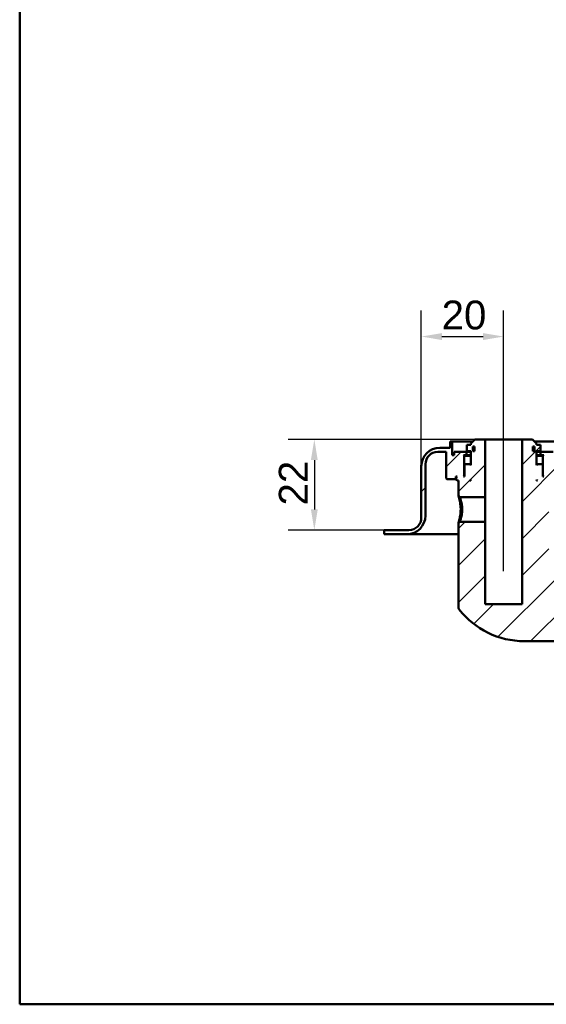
# Model space of a CAD drawing. Header units: millimetres. Extents: x 20 to 833, y 20 to 574.
# Tile 1 of 8: x 20 to 148, y 20 to 259. Entities that reach past the tile are written whole.
import ezdxf

# ---------------------------------------------------------------- set-up
doc = ezdxf.new("R2010")
doc.units = ezdxf.units.MM
doc.header["$LTSCALE"] = 2
for name, color, linetype, lineweight in [('Bemaßungen(DIN)', 7, 'Continuous', 25), ('Mittellinie(DIN)', 7, 'Continuous', 25), ('Sichtbare Kanten(DIN)', 7, 'Continuous', 50), ('Skizziergeometrie(DIN)', 7, 'Continuous', 50)]:
    doc.layers.add(name, color=color, linetype=linetype, lineweight=lineweight)
doc.layers.add('Schraffur', color=179, linetype='Continuous', lineweight=9, true_color=0x1e1e47)
doc.styles.add('STANDARD-DIN~0', font='arial.ttf')
doc.dimstyles.new('CAD-LAN', dxfattribs={"dimscale": 2, "dimtxt": 3.5, "dimasz": 2.5, "dimexe": 3.175, "dimexo": 0, "dimgap": 0.8, "dimtad": 1, "dimrnd": 1e-08, "dimtxsty": 'STANDARD-DIN~0', "dimcen": 0.09, "dimdle": 10, "dimclrd": 250, "dimclre": 250, "dimclrt": 250, "dimadec": 0, "dimazin": 2, "dimtfac": 1, "dimtmove": 0, "dimatfit": 3, "dimfxl": 1, "dimtolj": 1, "dimtzin": 0, "dimlwd": 25, "dimlwe": 25, "dimarcsym": 0})

# ---------------------------------------------------------------- blocks, each defined once
blk = doc.blocks.new('Ränder Standardrahmen')
at = {"layer": 'Skizziergeometrie(DIN)', "flags": 128}
blk.add_lwpolyline([(10, 10), (10, 287), (410, 287), (410, 10), (10, 10)], dxfattribs=at)
blk = doc.blocks.new('*D24')
at = {"layer": 'Bemaßungen(DIN)', "color": 250, "linetype": 'Continuous', "lineweight": 25, "true_color": 0x3f3f3f, "transparency": 16777216}
for p, q in [((117.6, 150.72), (117.6, 188.57)), ((137.6, 162.22), (137.6, 188.57)), ((122.6, 182.22), (132.6, 182.22))]:
    blk.add_line(p, q, dxfattribs=at)
at = {"layer": 'Bemaßungen(DIN)', "color": 250, "linetype": 'Continuous', "true_color": 0x3f3f3f, "transparency": 16777216}
for points in [[(122.6, 183.05), (122.6, 181.38), (117.6, 182.22)], [(132.6, 183.05), (132.6, 181.38), (137.6, 182.22)]]:
    blk.add_solid(points, dxfattribs=at)
at = {"layer": 'Defpoints', "color": 0, "linetype": 'Continuous', "transparency": 16777216}
for p in [(137.6, 182.22), (137.6, 162.22), (117.6, 150.72)]:
    blk.add_point(p, dxfattribs=at)
at = {"layer": 'Bemaßungen(DIN)', "color": 250, "linetype": 'Continuous', "lineweight": 25, "true_color": 0x3f3f3f, "transparency": 16777216, "insert": (122.53, 190.96), "char_height": 7, "attachment_point": 1, "style": 'STANDARD-DIN~0'}
blk.add_mtext('\\A1;20', dxfattribs=at)
blk = doc.blocks.new('*D25')
at = {"layer": 'Bemaßungen(DIN)', "color": 250, "linetype": 'Continuous', "lineweight": 25, "true_color": 0x3f3f3f, "transparency": 16777216}
for p, q in [((130.6, 157.22), (85.25, 157.22)), ((91.6, 152.22), (91.6, 140.22)), ((108.6, 135.22), (85.25, 135.22))]:
    blk.add_line(p, q, dxfattribs=at)
at = {"layer": 'Bemaßungen(DIN)', "color": 250, "linetype": 'Continuous', "true_color": 0x3f3f3f, "transparency": 16777216}
for points in [[(90.76, 152.22), (92.43, 152.22), (91.6, 157.22)], [(90.76, 140.22), (92.43, 140.22), (91.6, 135.22)]]:
    blk.add_solid(points, dxfattribs=at)
at = {"layer": 'Defpoints', "color": 0, "linetype": 'Continuous', "transparency": 16777216}
for p in [(130.6, 157.22), (91.6, 135.22), (108.6, 135.22)]:
    blk.add_point(p, dxfattribs=at)
at = {"layer": 'Bemaßungen(DIN)', "color": 250, "linetype": 'Continuous', "lineweight": 25, "true_color": 0x3f3f3f, "transparency": 16777216, "insert": (82.97, 141.18), "char_height": 7, "attachment_point": 1, "rotation": 90, "style": 'STANDARD-DIN~0'}
blk.add_mtext('\\A1;22', dxfattribs=at)

msp = doc.modelspace()

# ---------------------------------------------------------------- hatches: boundary and pattern name
at = {"layer": 'Schraffur'}
h = msp.add_hatch(dxfattribs=at)
h.set_pattern_fill('ANSI31', color=256, scale=50.8, style=0)
h.set_pattern_definition([(45, (0, 0), (-4.49013, 4.49013), [])])
edge = h.paths.add_edge_path()
edge.add_spline(control_points=[(126.596, 116.555), (126.594, 116.473), (126.604, 116.359), (126.684, 116.127), (126.738, 116.029), (126.805, 115.941)], knot_values=[-0.0737444, -0.0737444, -0.0737444, -0.0737444, -0.0330492, -0.0330492, 0, 0, 0, 0], degree=3, periodic=0)
edge.add_ellipse((142.596, 128.215), major_axis=(-15.791, -12.274), ratio=1, start_angle=0, end_angle=52.1434)
edge.add_line((142.596, 108.215), (234.596, 108.215))
edge.add_spline(control_points=[(234.596, 108.215), (236.705, 108.215), (238.813, 108.558), (242.824, 109.869), (244.716, 110.836), (248.7, 113.758), (250.439, 115.775), (253.072, 120.121), (253.581, 121.866), (254.034, 123.447)], knot_values=[-1.6334114, -1.6334114, -1.6334114, -1.6334114, -1.2911794, -1.2911794, -0.9488328, -0.9488328, -0.4935111, -0.4935111, 0, 0, 0, 0], degree=3, periodic=0)
edge.add_line((254.034, 123.447), (260.588, 146.302))
edge.add_ellipse((259.146, 146.715), major_axis=(1.442, -0.413), ratio=1, start_angle=0, end_angle=106)
edge.add_line((259.146, 148.215), (255.443, 148.215))
edge.add_ellipse((255.443, 141.215), major_axis=(0, 7), ratio=1, start_angle=0, end_angle=48.30264)
edge.add_ellipse((251.336, 144.874), major_axis=(-1.12, 0.998), ratio=1, start_angle=0, end_angle=25.69736)
edge.add_line((249.894, 145.287), (244.422, 126.204))
edge.add_spline(control_points=[(244.422, 126.204), (244.137, 125.211), (243.762, 124.236), (242.943, 122.796), (242.347, 121.864), (240.402, 120.059), (239.32, 119.364), (236.913, 118.409), (235.688, 118.215), (234.596, 118.215)], knot_values=[-1.5570511, -1.5570511, -1.5570511, -1.5570511, -0.9847975, -0.9847975, -0.6392632, -0.6392632, -0.3276597, -0.3276597, 0, 0, 0, 0], degree=3, periodic=0)
edge.add_line((234.596, 118.215), (158.596, 118.215))
edge.add_ellipse((158.596, 128.215), major_axis=(0, -10), ratio=1, start_angle=270, end_angle=360, ccw=False)
edge.add_line((148.596, 128.215), (148.596, 147.215))
edge.add_line((148.596, 147.215), (148.896, 147.215))
edge.add_line((148.896, 147.215), (149.096, 147.415))
edge.add_line((149.096, 147.415), (149.096, 148.015))
edge.add_line((149.096, 148.015), (148.896, 148.215))
edge.add_line((148.896, 148.215), (149.196, 148.215))
edge.add_line((149.196, 148.215), (149.196, 147.715))
edge.add_line((149.196, 147.715), (149.296, 147.615))
edge.add_line((149.296, 147.615), (151.396, 147.615))
edge.add_line((151.396, 147.615), (151.596, 147.815))
edge.add_line((151.596, 147.815), (151.596, 154.215))
edge.add_line((151.596, 154.215), (265.596, 154.215))
edge.add_ellipse((265.596, 151.215), major_axis=(0, 3), ratio=1, start_angle=270, end_angle=360, ccw=False)
edge.add_line((268.596, 151.215), (268.596, 138.715))
edge.add_ellipse((273.096, 138.715), major_axis=(-4.5, 0), ratio=1, start_angle=0, end_angle=90)
edge.add_line((273.096, 134.215), (278.596, 134.215))
edge.add_line((278.596, 134.215), (278.596, 135.215))
edge.add_line((278.596, 135.215), (272.596, 135.215))
edge.add_ellipse((272.596, 138.215), major_axis=(0, -3), ratio=1, start_angle=270, end_angle=360, ccw=False)
edge.add_line((269.596, 138.215), (269.596, 150.715))
edge.add_ellipse((265.096, 150.715), major_axis=(4.5, 0), ratio=1, start_angle=0, end_angle=90)
edge.add_line((265.096, 155.215), (150.596, 155.215))
edge.add_line((150.596, 155.215), (150.596, 156.715))
edge.add_line((150.596, 156.715), (150.096, 156.715))
edge.add_line((150.096, 156.715), (150.096, 153.415))
edge.add_line((150.096, 153.415), (149.596, 153.415))
edge.add_line((149.596, 153.415), (149.596, 154.215))
edge.add_line((149.596, 154.215), (146.596, 154.215))
edge.add_line((146.596, 154.215), (146.596, 153.415))
edge.add_line((146.596, 153.415), (147.346, 153.415))
edge.add_line((147.346, 153.415), (147.146, 153.215))
edge.add_line((147.146, 153.215), (147.146, 148.415))
edge.add_line((147.146, 148.415), (147.346, 148.215))
edge.add_line((147.346, 148.215), (147.096, 148.215))
edge.add_line((147.096, 148.215), (147.096, 151.015))
edge.add_line((147.096, 151.015), (146.896, 151.215))
edge.add_line((146.896, 151.215), (145.796, 151.215))
edge.add_line((145.796, 151.215), (145.596, 151.015))
edge.add_line((145.596, 151.015), (145.596, 154.415))
edge.add_line((145.596, 154.415), (146.562, 154.415))
edge.add_line((146.562, 154.415), (146.562, 155.915))
edge.add_line((146.562, 155.915), (145.596, 155.915))
edge.add_line((145.596, 155.915), (145.596, 156.215))
edge.add_line((145.596, 156.215), (144.596, 157.215))
edge.add_line((144.596, 157.215), (142.096, 157.215))
edge.add_line((142.096, 157.215), (142.096, 117.215))
edge.add_line((142.096, 117.215), (133.096, 117.215))
edge.add_line((133.096, 117.215), (133.096, 137.215))
edge.add_line((133.096, 137.215), (126.967, 137.215))
edge.add_spline(control_points=[(126.967, 137.215), (126.905, 137.155), (126.844, 137.095), (126.72, 136.975), (126.657, 136.915), (126.596, 136.854)], knot_values=[-0.0518034, -0.0518034, -0.0518034, -0.0518034, -0.025988, -0.025988, 0, 0, 0, 0], degree=3, periodic=0)
edge.add_line((126.596, 136.854), (126.596, 116.555))
h.paths.add_polyline_path([(144.696, 155.515), (145.06, 155.515), (145.06, 154.415), (144.696, 154.415)], flags=0)
h.paths.add_polyline_path([(145.596, 147.415), (145.796, 147.215), (145.596, 147.215)], flags=0)
edge = h.paths.add_edge_path()
edge.add_ellipse((114.596, 138.215), major_axis=(3, 0), ratio=1, start_angle=270, end_angle=360)
edge.add_line((117.596, 138.215), (117.596, 150.715))
edge.add_ellipse((122.096, 150.715), major_axis=(0, 4.5), ratio=1, start_angle=0, end_angle=90, ccw=False)
edge.add_line((122.096, 155.215), (124.596, 155.215))
edge.add_line((124.596, 155.215), (124.596, 156.715))
edge.add_line((124.596, 156.715), (125.096, 156.715))
edge.add_line((125.096, 156.715), (125.096, 153.415))
edge.add_line((125.096, 153.415), (125.596, 153.415))
edge.add_line((125.596, 153.415), (125.596, 154.215))
edge.add_line((125.596, 154.215), (128.596, 154.215))
edge.add_line((128.596, 154.215), (128.596, 153.415))
edge.add_line((128.596, 153.415), (127.846, 153.415))
edge.add_line((127.846, 153.415), (128.046, 153.215))
edge.add_line((128.046, 153.215), (128.046, 148.415))
edge.add_line((128.046, 148.415), (127.846, 148.215))
edge.add_line((127.846, 148.215), (128.096, 148.215))
edge.add_line((128.096, 148.215), (128.096, 151.015))
edge.add_line((128.096, 151.015), (128.296, 151.215))
edge.add_line((128.296, 151.215), (129.396, 151.215))
edge.add_line((129.396, 151.215), (129.596, 151.015))
edge.add_line((129.596, 151.015), (129.596, 154.415))
edge.add_line((129.596, 154.415), (128.629, 154.415))
edge.add_line((128.629, 154.415), (128.629, 155.915))
edge.add_line((128.629, 155.915), (129.596, 155.915))
edge.add_line((129.596, 155.915), (129.596, 156.215))
edge.add_line((129.596, 156.215), (130.596, 157.215))
edge.add_line((130.596, 157.215), (133.096, 157.215))
edge.add_line((133.096, 157.215), (133.096, 143.215))
edge.add_line((133.096, 143.215), (126.968, 143.215))
edge.add_spline(control_points=[(126.968, 143.215), (126.907, 143.275), (126.845, 143.335), (126.721, 143.455), (126.659, 143.516), (126.596, 143.576)], knot_values=[-0.051974, -0.051974, -0.051974, -0.051974, -0.0261517, -0.0261517, -0.0001647, -0.0001647, -0.0001647, -0.0001647], degree=3, periodic=0)
edge.add_line((126.596, 143.576), (126.596, 147.215))
edge.add_line((126.596, 147.215), (126.296, 147.215))
edge.add_line((126.296, 147.215), (126.096, 147.415))
edge.add_line((126.096, 147.415), (126.096, 148.015))
edge.add_line((126.096, 148.015), (126.296, 148.215))
edge.add_line((126.296, 148.215), (125.996, 148.215))
edge.add_line((125.996, 148.215), (125.996, 147.715))
edge.add_line((125.996, 147.715), (125.896, 147.615))
edge.add_line((125.896, 147.615), (123.796, 147.615))
edge.add_line((123.796, 147.615), (123.596, 147.815))
edge.add_line((123.596, 147.815), (123.596, 154.215))
edge.add_line((123.596, 154.215), (121.596, 154.215))
edge.add_ellipse((121.596, 151.215), major_axis=(-3, 0), ratio=1, start_angle=270, end_angle=360)
edge.add_line((118.596, 151.215), (118.596, 138.715))
edge.add_ellipse((114.096, 138.715), major_axis=(0, -4.5), ratio=1, start_angle=0, end_angle=90, ccw=False)
edge.add_line((114.096, 134.215), (108.596, 134.215))
edge.add_line((108.596, 134.215), (108.596, 135.215))
edge.add_line((108.596, 135.215), (114.596, 135.215))
h.paths.add_polyline_path([(129.396, 147.215), (129.596, 147.415), (129.596, 147.215)], flags=0)
h.paths.add_polyline_path([(130.132, 155.515), (130.496, 155.515), (130.496, 154.415), (130.132, 154.415)], flags=0)

# ---------------------------------------------------------------- linework, layer by layer
at = {"layer": 'Mittellinie(DIN)', "linetype": 'Continuous'}
msp.add_line((137.596, 125.215), (137.596, 162.215), dxfattribs=at)
at = {"layer": 'Sichtbare Kanten(DIN)'}
for p, q in [((125.096, 156.715), (124.596, 156.715)), ((124.596, 156.715), (124.596, 155.215)), ((125.096, 153.415), (125.096, 156.715)), ((125.096, 156.715), (130.096, 156.715)), ((129.596, 155.915), (128.629, 155.915)), ((128.629, 155.915), (128.629, 154.415)), ((130.596, 157.215), (129.596, 156.215)), ((129.596, 156.215), (129.596, 155.915)), ((130.132, 155.515), (130.496, 155.515)), ((130.132, 154.415), (130.132, 155.515)), ((130.496, 155.515), (130.496, 154.415)), ((133.096, 157.215), (130.596, 157.215)), ((133.096, 143.215), (133.096, 157.215)), ((133.096, 157.215), (142.096, 157.215)), ((144.596, 157.215), (142.096, 157.215)), ((142.096, 157.215), (142.096, 117.215)), ((145.596, 156.215), (144.596, 157.215)), ((144.696, 155.515), (145.06, 155.515)), ((144.696, 154.415), (144.696, 155.515)), ((145.06, 155.515), (145.06, 154.415)), ((145.096, 156.715), (150.096, 156.715)), ((145.596, 155.915), (145.596, 156.215)), ((146.562, 155.915), (145.596, 155.915)), ((146.562, 154.415), (146.562, 155.915)), ((121.596, 154.215), (123.596, 154.215)), ((124.596, 155.215), (122.096, 155.215)), ((123.596, 154.215), (123.596, 147.815)), ((125.596, 153.415), (125.096, 153.415)), ((128.596, 154.215), (125.596, 154.215)), ((125.596, 154.215), (125.596, 153.415)), ((128.046, 153.215), (127.846, 153.415)), ((127.846, 153.415), (128.596, 153.415)), ((128.046, 148.415), (128.046, 153.215)), ((128.046, 153.215), (129.596, 153.215)), ((128.596, 153.415), (128.596, 154.215)), ((128.596, 154.215), (129.596, 154.215)), ((129.596, 153.415), (128.596, 153.415)), ((128.629, 154.415), (129.596, 154.415)), ((129.596, 154.415), (129.596, 151.015)), ((130.496, 154.415), (130.132, 154.415)), ((145.06, 154.415), (144.696, 154.415)), ((145.596, 151.015), (145.596, 154.415)), ((145.596, 154.415), (146.562, 154.415)), ((145.596, 154.215), (146.596, 154.215)), ((146.596, 153.415), (145.596, 153.415)), ((145.596, 153.215), (147.146, 153.215)), ((149.596, 154.215), (146.596, 154.215)), ((146.596, 154.215), (146.596, 153.415)), ((146.596, 153.415), (147.346, 153.415)), ((147.346, 153.415), (147.146, 153.215)), ((147.146, 153.215), (147.146, 148.415)), ((117.596, 150.715), (117.596, 138.215)), ((118.596, 138.715), (118.596, 151.215)), ((128.296, 151.215), (128.096, 151.015)), ((128.096, 151.015), (128.096, 148.215)), ((129.396, 151.215), (128.296, 151.215)), ((129.596, 151.015), (129.396, 151.215)), ((129.596, 151.215), (129.396, 151.215)), ((145.796, 151.215), (145.596, 151.015)), ((145.796, 151.215), (145.596, 151.215)), ((146.896, 151.215), (145.796, 151.215)), ((147.096, 151.015), (146.896, 151.215)), ((147.096, 148.215), (147.096, 151.015)), ((127.846, 148.215), (128.046, 148.415)), ((128.096, 148.415), (128.046, 148.415)), ((147.146, 148.415), (147.096, 148.415)), ((147.146, 148.415), (147.346, 148.215)), ((123.596, 147.815), (123.796, 147.615)), ((123.796, 147.615), (125.896, 147.615)), ((125.896, 147.615), (125.996, 147.715)), ((125.896, 147.615), (126.096, 147.615)), ((125.996, 147.715), (125.996, 148.215)), ((125.996, 148.215), (126.296, 148.215)), ((126.096, 147.715), (125.996, 147.715)), ((126.296, 148.215), (126.096, 148.015)), ((126.096, 148.015), (126.096, 147.415)), ((126.096, 147.415), (126.296, 147.215)), ((126.296, 147.215), (126.596, 147.215)), ((126.596, 147.215), (126.596, 143.576)), ((128.096, 148.215), (127.846, 148.215)), ((129.396, 147.215), (129.596, 147.415)), ((129.596, 147.215), (129.396, 147.215)), ((129.596, 147.415), (129.596, 147.215)), ((145.596, 147.415), (145.796, 147.215)), ((145.596, 147.215), (145.596, 147.415)), ((145.796, 147.215), (145.596, 147.215)), ((147.346, 148.215), (147.096, 148.215)), ((126.596, 143.576), (126.968, 143.215)), ((126.968, 143.215), (133.096, 143.215)), ((133.096, 143.215), (133.096, 137.215)), ((126.967, 137.215), (126.595, 136.854)), ((126.596, 136.854), (126.596, 116.555)), ((133.096, 137.215), (126.967, 137.215)), ((133.096, 117.215), (133.096, 137.215)), ((114.596, 135.215), (108.596, 135.215)), ((108.596, 135.215), (108.596, 134.215)), ((108.596, 134.215), (114.096, 134.215)), ((114.096, 134.215), (125.596, 134.215)), ((125.596, 134.215), (126.596, 134.215)), ((142.096, 117.215), (133.096, 117.215)), ((142.596, 108.215), (234.596, 108.215))]:
    msp.add_line(p, q, dxfattribs=at)
for centre, radius, start, end in [((122.096, 150.715), 4.5, 90, 180), ((121.596, 151.215), 3, 90, 180), ((114.096, 138.715), 4.5, 270, 0), ((114.596, 138.215), 3, 270, 0), ((142.596, 128.215), 20, 217.8566, 270)]:
    msp.add_arc(centre, radius, start, end, dxfattribs=at)
for points, knots in [([(126.596, 143.576), (126.597, 143.576), (126.62, 143.504), (126.712, 143.209), (126.953, 142.343), (127.159, 141.224), (127.161, 140.215), (127.161, 140.215), (127.161, 140.215), (127.161, 140.215)], [-0.52855972, -0.52855972, -0.52855972, -0.52855972, -0.45322919, -0.33992189, -0.30215279, 0, 0, 0, 0.00002052, 0.00002052, 0.00002052, 0.00002052]), ([(127.514, 140.215), (127.514, 140.215), (127.514, 140.215), (127.514, 140.215), (127.512, 141.116), (127.335, 142.003), (127.177, 142.559), (127.158, 142.629), (127.138, 142.694), (127.12, 142.753), (127.065, 142.932), (127.021, 143.063), (126.995, 143.139), (126.977, 143.189), (126.968, 143.215), (126.968, 143.215)], [2.11504892, 2.11504892, 2.11504892, 2.11504892, 2.11506954, 2.11506954, 2.11506954, 2.41722233, 2.41722233, 2.41722233, 2.45499143, 2.45499143, 2.45499143, 2.56829872, 2.56829872, 2.56829872, 2.64387945, 2.64387945, 2.64387945, 2.64387945]), ([(127.161, 140.215), (127.162, 139.711), (127.072, 138.694), (126.802, 137.503), (126.623, 136.94), (126.595, 136.855), (126.595, 136.854)], [-2.11504901, -2.11504901, -2.11504901, -2.11504901, -1.96399314, -1.81291674, -1.66184035, -1.58650678, -1.58650678, -1.58650678, -1.58650678]), ([(126.967, 137.215), (126.967, 137.215), (126.976, 137.241), (126.994, 137.291), (127.029, 137.392), (127.098, 137.592), (127.176, 137.87), (127.254, 138.148), (127.341, 138.503), (127.406, 138.907), (127.471, 139.311), (127.514, 139.765), (127.514, 140.215)], [3.70156872, 3.70156872, 3.70156872, 3.70156872, 3.77690989, 3.77690989, 3.77690989, 3.92798628, 3.92798628, 3.92798628, 4.07906268, 4.07906268, 4.07906268, 4.23011845, 4.23011845, 4.23011845, 4.23011845]), ([(126.594, 116.555), (126.594, 116.473), (126.604, 116.359), (126.684, 116.127), (126.738, 116.029), (126.805, 115.942)], [-0.073744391, -0.073744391, -0.073744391, -0.073744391, -0.033049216, -0.033049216, 0, 0, 0, 0])]:
    msp.add_open_spline(points, degree=3, knots=knots, dxfattribs=at)

# ---------------------------------------------------------------- block references
at = {"xscale": 2, "yscale": 2, "zscale": 2}
msp.add_blockref('Ränder Standardrahmen', (0, 0), dxfattribs=at)

# ---------------------------------------------------------------- dimensions: what is measured, and where the dimension line sits
at = {"layer": 'Bemaßungen(DIN)', "color": 250, "linetype": 'Continuous', "lineweight": 25, "true_color": 0x3f3f3f}
for base, p1, p2, angle, picture, middle in [((137.596, 182.215), (117.596, 150.715), (137.596, 162.215), 180, '*D24', (127.596, 182.215)), ((91.596, 135.215), (130.596, 157.215), (108.596, 135.215), 90, '*D25', (91.596, 146.215))]:
    dim = msp.add_linear_dim(base=base, p1=p1, p2=p2, angle=angle, dimstyle='CAD-LAN', override={"dimgap": 0.8, "dimdec": 2, "dimtol": 0, "dimlim": 0, "dimtp": 0, "dimtm": 0, "dimtdec": 2, "dimtofl": 0, "dimatfit": 1}, dxfattribs=at)
    dim.commit()
    dim.dimension.update_dxf_attribs({"geometry": picture, "text_midpoint": middle, "dimtype": 160})

doc.saveas('drawing.dxf')
